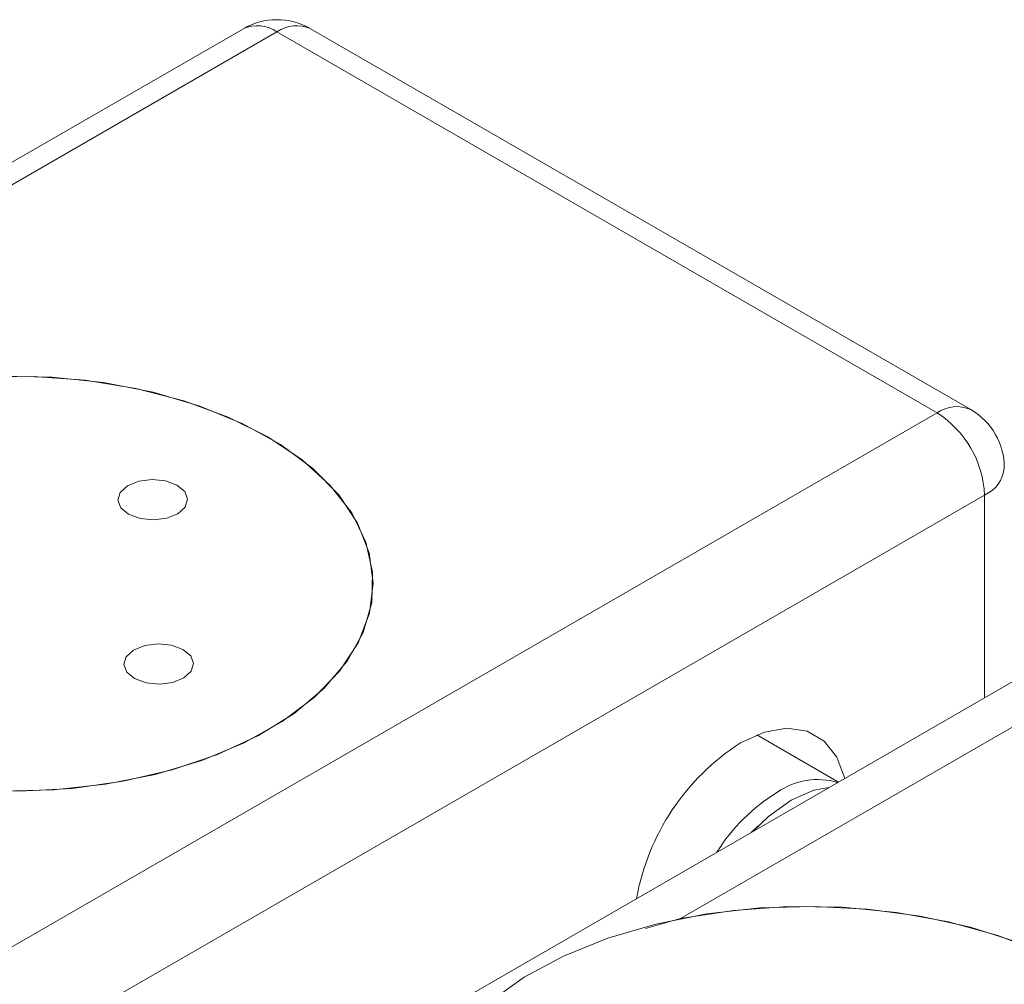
# Model space of a CAD drawing. Header units: inches. Extents: x 0.77 to 7.5, y 1.22 to 8.26.
# Tile 15 of 17: x 5.21 to 5.82, y 5.89 to 6.49. Entities that reach past the tile are written whole.
import ezdxf

# ---------------------------------------------------------------- set-up
doc = ezdxf.new("R2010")
doc.units = ezdxf.units.IN
doc.header["$MEASUREMENT"] = 0

msp = doc.modelspace()

# ---------------------------------------------------------------- linework, layer by layer
at = {"color": 7, "linetype": 'Continuous', "lineweight": 15}
for p, q in [((5.3496, 6.4806), (4.59252, 6.04355)), ((5.80115, 6.24398), (5.39126, 6.4806)), ((5.37043, 6.47854), (4.61335, 6.04149)), ((5.78032, 6.24192), (5.37043, 6.47854)), ((5.02324, 5.80486), (5.78032, 6.24192)), ((5.80978, 6.19088), (5.0527, 5.75383)), ((5.86758, 6.0984), (5.14256, 5.67985)), ((5.90925, 6.09427), (5.62098, 5.92786)), ((5.71903, 6.01264), (5.66831, 6.04191)), ((5.62098, 5.92786), (5.59929, 5.92175))]:
    msp.add_line(p, q, dxfattribs=at)
at = {"color": 8, "linetype": 'Continuous', "lineweight": 15}
msp.add_line((5.80978, 6.06503), (5.80978, 6.19088), dxfattribs=at)
at = {"color": 7, "linetype": 'Continuous', "lineweight": 15, "flags": 128}
for points in [[(5.36477, 6.22708), (5.3401, 6.23939), (5.31258, 6.24948), (5.28281, 6.25716), (5.25142, 6.26225), (5.21908, 6.26465), (5.18649, 6.26431)], [(5.19933, 6.00706), (5.23191, 6.0078), (5.26395, 6.01128), (5.29478, 6.0174), (5.32374, 6.02606), (5.3502, 6.03705), (5.37361, 6.05016), (5.39346, 6.06509), (5.40934, 6.08153), (5.4209, 6.09912), (5.4279, 6.11751), (5.43019, 6.13628), (5.42771, 6.15505), (5.42053, 6.17341), (5.4088, 6.19097), (5.39276, 6.20736), (5.37276, 6.22223), (5.34923, 6.23525), (5.32266, 6.24616), (5.29362, 6.25472), (5.26273, 6.26075), (5.23065, 6.26411), (5.19806, 6.26475)], [(5.17838, 6.00804), (5.21093, 6.00701), (5.2434, 6.00873), (5.27509, 6.01316), (5.30533, 6.0202), (5.33346, 6.02971), (5.3589, 6.04148), (5.3811, 6.05527), (5.39958, 6.07078), (5.41396, 6.08767), (5.42392, 6.10559), (5.42926, 6.12416), (5.42985, 6.14298), (5.42569, 6.16165), (5.41687, 6.17977), (5.40357, 6.19695), (5.38608, 6.21284), (5.36477, 6.22708)], [(5.27836, 6.17898), (5.28549, 6.17635), (5.29381, 6.1755), (5.30207, 6.17656), (5.309, 6.17935), (5.31354, 6.18347), (5.31502, 6.18827), (5.31319, 6.19304), (5.30835, 6.19704), (5.30122, 6.19966), (5.2929, 6.20051), (5.28464, 6.19946), (5.27772, 6.19666), (5.27317, 6.19255), (5.27169, 6.18775), (5.27352, 6.18298), (5.27836, 6.17898)], [(5.28209, 6.07695), (5.28922, 6.07433), (5.29754, 6.07348), (5.3058, 6.07453), (5.31273, 6.07732), (5.31727, 6.08144), (5.31875, 6.08624), (5.31692, 6.09101), (5.31208, 6.09501), (5.30495, 6.09764), (5.29663, 6.09849), (5.28837, 6.09743), (5.28145, 6.09464), (5.2769, 6.09052), (5.27542, 6.08572), (5.27725, 6.08095), (5.28209, 6.07695)], [(5.65828, 6.037), (5.67303, 6.0436), (5.68705, 6.04603), (5.69961, 6.04416), (5.71011, 6.0381), (5.71801, 6.02815), (5.7229, 6.01487)], [(5.71336, 6.00937), (5.70373, 6.00759), (5.68963, 6.00143)], [(5.68963, 6.00143), (5.67553, 5.99131), (5.6659, 5.98197)], [(5.66914, 5.98536), (5.66861, 5.98489), (5.66485, 5.98136)], [(5.83027, 5.91311), (5.80097, 5.92248), (5.76969, 5.92942), (5.73704, 5.93377), (5.70366, 5.93545), (5.6702, 5.93444), (5.63731, 5.93075), (5.60563, 5.92445), (5.57578, 5.91567), (5.54833, 5.90458), (5.52382, 5.89138), (5.50274, 5.87635), (5.48548, 5.85977), (5.47239, 5.84197), (5.46372, 5.82328), (5.45963, 5.80408), (5.46022, 5.78474), (5.46546, 5.76564), (5.47526, 5.74714), (5.48942, 5.72961), (5.50767, 5.71339), (5.52965, 5.69879)], [(5.8463, 5.90654), (5.81802, 5.9174), (5.78738, 5.92585), (5.75497, 5.93172), (5.72145, 5.93489), (5.6875, 5.9353), (5.65378, 5.93294), (5.62098, 5.92786)]]:
    msp.add_lwpolyline(points, dxfattribs=at)
at = {"color": 7, "linetype": 'Continuous', "lineweight": 15}
for centre, radius, start, end in [((5.37043, 6.44452), 0.04167, 60.00269, 119.99731), ((5.74581, 6.18797), 0.06403, 2.60552, 57.39448), ((5.78032, 6.20789), 0.04167, 0, 60.00269), ((5.73689, 5.91455), 0.14551, 122.69771, 169.81986), ((5.70626, 5.96984), 0.04436, 73.76317, 124.57107), ((5.74264, 5.90682), 0.11704, 121.72947, 147.87957)]:
    msp.add_arc(centre, radius, start, end, dxfattribs=at)
at = {"color": 8, "linetype": 'Continuous', "lineweight": 15}
for centre, start, end in [((5.35823, 6.4615), 54.38258, 114.30717), ((5.38264, 6.4615), 65.69307, 125.61736), ((5.79252, 6.22488), 65.69307, 125.61736), ((5.80113, 6.20997), 294.37474, 354.30515)]:
    msp.add_arc(centre, 0.02096, start, end, dxfattribs=at)

doc.saveas('drawing.dxf')
